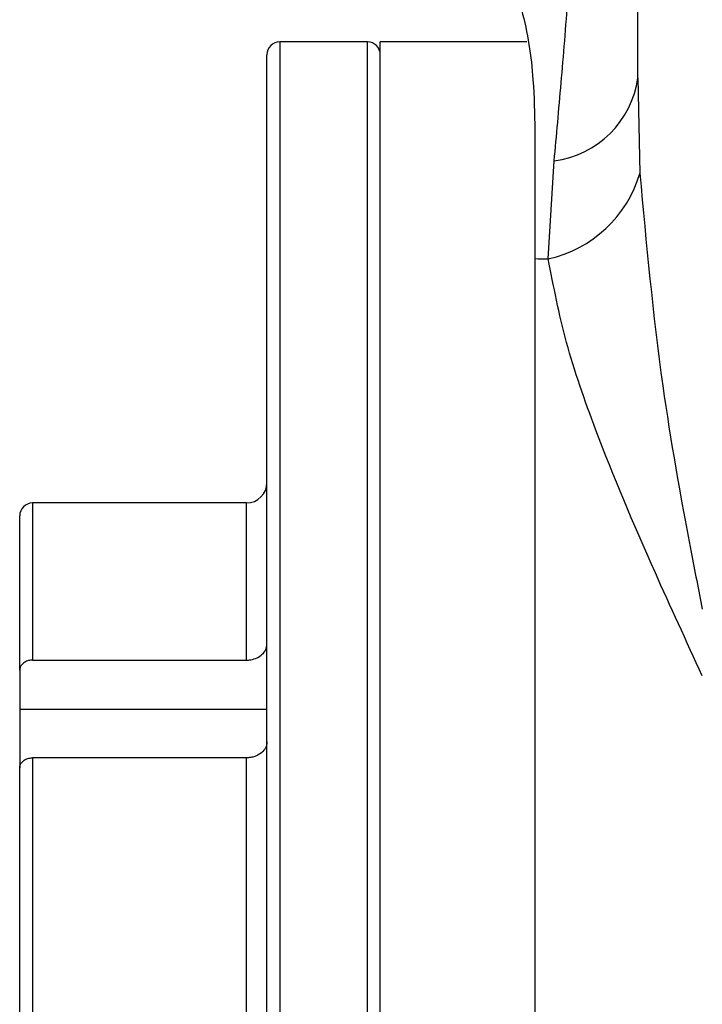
# Model space of a CAD drawing. Extents: x 0 to 8410, y 0 to 5940.
# Tile 127 of 212: x 6621 to 6648, y 3162 to 3200. Entities that reach past the tile are written whole.
import ezdxf

# ---------------------------------------------------------------- set-up
doc = ezdxf.new("R2010")
doc.units = 0
doc.header["$LTSCALE"] = 10
doc.layers.get('0').update_dxf_attribs({"linetype": 'CONTINUOUS'})

msp = doc.modelspace()

# ---------------------------------------------------------------- linework, layer by layer
at = {"color": 7, "linetype": 'CONTINUOUS'}
for p, q in [((6645.276, 3197.946), (6645.276, 3203.331)), ((6634.776, 3199.339), (6631.376, 3199.339)), ((6640.959, 3199.339), (6635.276, 3199.339)), ((6635.276, 3093.339), (6635.276, 3199.339)), ((6630.876, 3093.839), (6630.876, 3198.839)), ((6641.276, 3195.904), (6641.276, 3190.927)), ((6641.276, 3190.927), (6641.276, 3089.485)), ((6630.076, 3181.439), (6621.776, 3181.439)), ((6621.276, 3174.951), (6621.276, 3180.939)), ((6621.776, 3175.339), (6630.076, 3175.339)), ((6621.276, 3174.951), (6621.276, 3173.424)), ((6621.276, 3173.424), (6621.276, 3171.159)), ((6630.076, 3171.548), (6621.776, 3171.548)), ((6621.276, 3126.883), (6621.276, 3171.159))]:
    msp.add_line(p, q, dxfattribs=at)
at = {"color": 8, "linetype": 'CONTINUOUS'}
for p, q in [((6631.376, 3199.339), (6631.376, 3093.339)), ((6634.776, 3112.848), (6634.776, 3199.339)), ((6645.276, 3197.946), (6645.352, 3194.236)), ((6641.797, 3190.915), (6642.023, 3194.716)), ((6621.776, 3181.439), (6621.776, 3175.339)), ((6630.076, 3175.339), (6630.076, 3181.439)), ((6630.876, 3173.424), (6621.276, 3173.424)), ((6621.776, 3171.548), (6621.776, 3126.566)), ((6630.076, 3126.566), (6630.076, 3171.548))]:
    msp.add_line(p, q, dxfattribs=at)
at = {"color": 7, "linetype": 'CONTINUOUS'}
for centre, radius, start, end in [((6631.376, 3198.839), 0.5, 90, 180), ((6634.776, 3198.839), 0.5, 0, 90), ((6630.076, 3182.239), 0.8, 270, 0), ((6621.776, 3180.939), 0.5, 90, 180)]:
    msp.add_arc(centre, radius, start, end, dxfattribs=at)
at = {"color": 8, "linetype": 'CONTINUOUS'}
for centre, radius, start, end in [((6641.526, 3198.47), 3.787, 277.5393, 352.0493), ((6640.768, 3195.58), 4.777, 282.4394, 343.6522), ((6651.999, 3662.333), 471.529, 268.69698, 268.76031)]:
    msp.add_arc(centre, radius, start, end, dxfattribs=at)
at = {"color": 7, "linetype": 'CONTINUOUS'}
for points, knots in [([(6639.812, 3203.039), (6640.162, 3202.236), (6640.872, 3200.609), (6641.234, 3198.102), (6641.264, 3196.555), (6641.276, 3195.904)], [0, 0, 0, 0, 0.360806, 0.731164, 1, 1, 1, 1]), ([(6630.076, 3175.339), (6630.077, 3175.339), (6630.133, 3175.339), (6630.278, 3175.352), (6630.501, 3175.42), (6630.707, 3175.56), (6630.842, 3175.744), (6630.876, 3175.887), (6630.876, 3175.959), (6630.876, 3175.962)], [0, 0, 0, 0, 0.00126, 0.134286, 0.348337, 0.562313, 0.77685, 0.992127, 1, 1, 1, 1]), ([(6621.776, 3175.339), (6621.722, 3175.335), (6621.612, 3175.327), (6621.463, 3175.263), (6621.349, 3175.166), (6621.285, 3175.055), (6621.279, 3174.981), (6621.276, 3174.951)], [0, 0, 0, 0, 0.206461, 0.420022, 0.634098, 0.84876, 1, 1, 1, 1]), ([(6630.876, 3172.17), (6630.875, 3172.143), (6630.869, 3172.045), (6630.802, 3171.882), (6630.638, 3171.71), (6630.438, 3171.607), (6630.245, 3171.556), (6630.132, 3171.551), (6630.076, 3171.548)], [0, 0, 0, 0, 0.085421, 0.301057, 0.51656, 0.731431, 0.86581, 1, 1, 1, 1]), ([(6621.276, 3171.159), (6621.276, 3171.162), (6621.276, 3171.208), (6621.299, 3171.298), (6621.385, 3171.414), (6621.516, 3171.5), (6621.654, 3171.542), (6621.743, 3171.546), (6621.776, 3171.548)], [0, 0, 0, 0, 0.0125231, 0.2283714, 0.4441853, 0.6594767, 0.8739769, 1, 1, 1, 1])]:
    msp.add_open_spline(points, degree=3, knots=knots, dxfattribs=at)
at = {"color": 8, "linetype": 'CONTINUOUS'}
for points, knots in [([(6642.023, 3194.716), (6642.115, 3195.706), (6642.301, 3197.696), (6642.478, 3199.934), (6642.567, 3201.06)], [0, 0, 0, 0, 0.497146, 1, 1, 1, 1]), ([(6645.352, 3194.236), (6645.601, 3191.507), (6646.035, 3186.729), (6647.046, 3181.028), (6647.63, 3178.06), (6647.776, 3177.32)], [0, 0, 0, 0, 0.499901, 0.875347, 1, 1, 1, 1]), ([(6647.776, 3174.732), (6647.154, 3176.08), (6645.597, 3179.453), (6643.804, 3183.706), (6642.405, 3187.732), (6642.001, 3189.85), (6641.797, 3190.915)], [0, 0, 0, 0, 0.222051, 0.555398, 0.776415, 1, 1, 1, 1])]:
    msp.add_open_spline(points, degree=3, knots=knots, dxfattribs=at)

doc.saveas('drawing.dxf')
